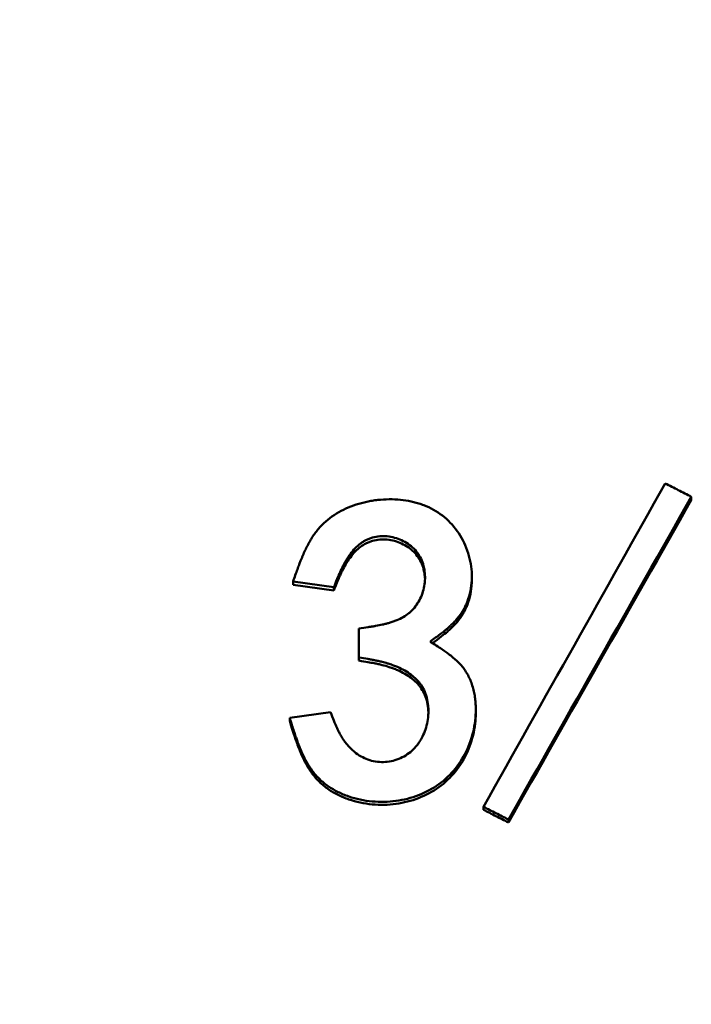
# Model space of a CAD drawing. Header units: millimetres. Extents: x 1837 to 2531, y 1683 to 1885.
# Tile 12 of 37: x 1885.87 to 1891.53, y 1840.16 to 1848.46. Entities that reach past the tile are written whole.
import ezdxf

# ---------------------------------------------------------------- set-up
doc = ezdxf.new("R2010")
doc.units = ezdxf.units.MM
doc.layers.get('0').update_dxf_attribs({"lineweight": 40})
doc.layers.add('Видимый контур (ГОСТ)', color=7, linetype='Continuous', lineweight=50)
doc.styles.add('ГОСТ', font='isocpeur.ttf', dxfattribs={"oblique": 10})
doc.dimstyles.new('ISO-25', dxfattribs={"dimtxt": 3.5, "dimasz": 2.5, "dimexe": 1.25, "dimexo": 0.625, "dimtad": 1, "dimtoh": 1, "dimdec": 0, "dimtxsty": 'ГОСТ', "dimcen": 2.5, "dimadec": 0, "dimazin": 0, "dimtfac": 1, "dimtdec": 0, "dimtmove": 0, "dimatfit": 3, "dimfxl": 1, "dimarcsym": 0})

# ---------------------------------------------------------------- blocks, each defined once
blk = doc.blocks.new('*D39')
at = {"color": 0, "lineweight": -2, "transparency": 16777216}
for p, q in [((1888.7601, 1858.287), (1843.8302, 1858.287)), ((1846.3302, 1853.287), (1846.3302, 1688.287)), ((1888.7601, 1683.287), (1843.8302, 1683.287))]:
    blk.add_line(p, q, dxfattribs=at)
at = {"color": 0, "transparency": 16777216}
for points in [[(1845.4969, 1853.287), (1847.1636, 1853.287), (1846.3302, 1858.287)], [(1845.4969, 1688.287), (1847.1636, 1688.287), (1846.3302, 1683.287)]]:
    blk.add_solid(points, dxfattribs=at)
at = {"layer": 'Defpoints', "color": 0, "transparency": 16777216}
for p in [(1890.0101, 1858.287), (1846.3302, 1683.287), (1890.0101, 1683.287)]:
    blk.add_point(p, dxfattribs=at)
at = {"color": 0, "transparency": 16777216, "insert": (1841.5802, 1770.787), "char_height": 7, "attachment_point": 5, "rotation": 90, "style": 'ГОСТ'}
blk.add_mtext('175', dxfattribs=at)

msp = doc.modelspace()

# ---------------------------------------------------------------- linework, layer by layer
at = {"layer": 'Видимый контур (ГОСТ)'}
for p, q in [((1891.533, 1844.4097), (1891.533, 1844.4383)), ((1888.1754, 1843.6965), (1888.1754, 1843.724)), ((1888.1754, 1843.724), (1888.5188, 1843.6753)), ((1889.6823, 1843.7674), (1889.6823, 1843.7398)), ((1888.1754, 1843.6965), (1888.5188, 1843.6479)), ((1888.5188, 1843.6479), (1888.5188, 1843.6753)), ((1888.7302, 1843.0839), (1888.7302, 1843.3291)), ((1888.7302, 1843.0574), (1888.7302, 1843.0839)), ((1889.7159, 1842.6455), (1889.7159, 1842.6196)), ((1888.492, 1842.623), (1888.147, 1842.5743)), ((1888.147, 1842.5485), (1888.147, 1842.5743)), ((1889.7805, 1841.7999), (1889.7805, 1841.8246)), ((1889.9914, 1841.6929), (1889.9914, 1841.7175))]:
    msp.add_line(p, q, dxfattribs=at)
for centre, major_axis, ratio, start_param, end_param in [((1890.547, 1819.7511), (-128.1425, -229.7775), 0.043521, 4.628543, 4.640471), ((1890.7622, 1819.6967), (129.4173, 230.2161), 0.043514, 1.487606, 1.499483), ((1890.7622, 1819.6882), (129.4645, 229.9551), 0.043564, 1.487636, 1.499509)]:
    msp.add_ellipse(centre, major_axis=major_axis, ratio=ratio, start_param=start_param, end_param=end_param, dxfattribs=at)
for points, knots in [([(1891.533, 1844.4383), (1891.4964, 1844.4572), (1891.4598, 1844.4761), (1891.3867, 1844.5139), (1891.3501, 1844.5328), (1891.3135, 1844.5517)], [-0.0247277, -0.0247277, -0.0247277, -0.0247277, -0.01236385, -0.01236385, 0, 0, 0, 0]), ([(1889.3307, 1843.2172), (1889.3639, 1843.2411), (1889.3926, 1843.2623), (1889.4168, 1843.2808), (1889.4289, 1843.2901), (1889.4399, 1843.2987), (1889.4498, 1843.3066), (1889.4571, 1843.3125), (1889.4639, 1843.318), (1889.47, 1843.3232), (1889.4727, 1843.3255), (1889.4741, 1843.3267), (1889.4806, 1843.3323), (1889.4856, 1843.3367), (1889.4902, 1843.3407), (1889.4943, 1843.3446), (1889.501, 1843.3506), (1889.5067, 1843.356), (1889.5118, 1843.3609), (1889.5257, 1843.3744), (1889.535, 1843.3842), (1889.5435, 1843.3936), (1889.5528, 1843.4038), (1889.561, 1843.4133), (1889.5712, 1843.4263), (1889.5797, 1843.4372), (1889.5868, 1843.447), (1889.5948, 1843.4591), (1889.5984, 1843.4646), (1889.6027, 1843.4713), (1889.6064, 1843.4775), (1889.6101, 1843.4838), (1889.6137, 1843.4902), (1889.6171, 1843.4966), (1889.6241, 1843.5097), (1889.6305, 1843.523), (1889.6363, 1843.5364), (1889.6483, 1843.5645), (1889.6577, 1843.5933), (1889.665, 1843.623), (1889.6725, 1843.6538), (1889.6772, 1843.6829), (1889.6799, 1843.7132), (1889.6826, 1843.7435), (1889.683, 1843.7742), (1889.6811, 1843.8058), (1889.6793, 1843.8368), (1889.6753, 1843.8665), (1889.669, 1843.8969), (1889.6628, 1843.9269), (1889.6544, 1843.957), (1889.6437, 1843.9869), (1889.6224, 1844.0464), (1889.5942, 1844.1001), (1889.5587, 1844.1502), (1889.5229, 1844.2005), (1889.4815, 1844.2438), (1889.4346, 1844.2801), (1889.4111, 1844.2982), (1889.3862, 1844.3146), (1889.36, 1844.3292), (1889.3337, 1844.3438), (1889.3045, 1844.3573), (1889.2769, 1844.3678), (1889.2627, 1844.3732), (1889.2495, 1844.3778), (1889.2351, 1844.3823), (1889.2211, 1844.3867), (1889.2068, 1844.3907), (1889.1922, 1844.3943), (1889.1632, 1844.4015), (1889.1331, 1844.4071), (1889.1032, 1844.4109), (1889.0728, 1844.4147), (1889.0418, 1844.4169), (1889.01, 1844.4174), (1888.9783, 1844.4179), (1888.9442, 1844.4166), (1888.9126, 1844.414), (1888.8964, 1844.4126), (1888.8814, 1844.4109), (1888.8656, 1844.4088), (1888.8503, 1844.4067), (1888.8348, 1844.4042), (1888.8193, 1844.4013), (1888.7889, 1844.3957), (1888.7584, 1844.3884), (1888.7285, 1844.3796), (1888.698, 1844.3706), (1888.6686, 1844.3602), (1888.6408, 1844.3485), (1888.6132, 1844.3369), (1888.5865, 1844.3239), (1888.5598, 1844.3088), (1888.533, 1844.2936), (1888.5079, 1844.2771), (1888.4845, 1844.2594), (1888.4611, 1844.2416), (1888.4384, 1844.2215), (1888.4195, 1844.2022), (1888.4099, 1844.1924), (1888.401, 1844.1826), (1888.3917, 1844.1717), (1888.3827, 1844.161), (1888.3737, 1844.1497), (1888.3652, 1844.1382), (1888.3565, 1844.1266), (1888.3481, 1844.1144), (1888.3398, 1844.1017), (1888.3357, 1844.0954), (1888.3316, 1844.0889), (1888.3276, 1844.0824), (1888.3236, 1844.0758), (1888.3189, 1844.0679), (1888.3157, 1844.0622), (1888.3121, 1844.056), (1888.3094, 1844.0512), (1888.3059, 1844.0448), (1888.3028, 1844.039), (1888.2995, 1844.0329), (1888.2962, 1844.0265), (1888.2897, 1844.014), (1888.283, 1844.0004), (1888.2769, 1843.9874), (1888.2705, 1843.9737), (1888.2641, 1843.9596), (1888.2578, 1843.9448), (1888.2546, 1843.9375), (1888.2514, 1843.93), (1888.2483, 1843.9223), (1888.2467, 1843.9185), (1888.2451, 1843.9146), (1888.2435, 1843.9108), (1888.2419, 1843.9069), (1888.2397, 1843.9013), (1888.2388, 1843.899), (1888.2362, 1843.8924), (1888.2353, 1843.89), (1888.2329, 1843.8838), (1888.231, 1843.8788), (1888.2288, 1843.8731), (1888.2264, 1843.8667), (1888.2222, 1843.8556), (1888.2172, 1843.8421), (1888.2116, 1843.8268), (1888.2009, 1843.7972), (1888.1878, 1843.7598), (1888.1754, 1843.724)], [0, 0, 0, 0, 0.03125, 0.03125, 0.03125, 0.046875, 0.046875, 0.046875, 0.0585938, 0.0585938, 0.0585938, 0.0637, 0.0637, 0.0637, 0.0676251, 0.0676251, 0.0676251, 0.0738201, 0.0738201, 0.0738201, 0.0908161, 0.0908161, 0.0908161, 0.109375, 0.109375, 0.109375, 0.125, 0.125, 0.125, 0.1321218, 0.1321218, 0.1321218, 0.1393792, 0.1393792, 0.1393792, 0.1542822, 0.1542822, 0.1542822, 0.1854219, 0.1854219, 0.1854219, 0.2176807, 0.2176807, 0.2176807, 0.25, 0.25, 0.25, 0.2816568, 0.2816568, 0.2816568, 0.3128705, 0.3128705, 0.3128705, 0.375, 0.375, 0.375, 0.4375, 0.4375, 0.4375, 0.46875, 0.46875, 0.46875, 0.5, 0.5, 0.5, 0.5160895, 0.5160895, 0.5160895, 0.5316537, 0.5316537, 0.5316537, 0.5625, 0.5625, 0.5625, 0.59375, 0.59375, 0.59375, 0.625, 0.625, 0.625, 0.6411118, 0.6411118, 0.6411118, 0.6567715, 0.6567715, 0.6567715, 0.6875, 0.6875, 0.6875, 0.7188985, 0.7188985, 0.7188985, 0.75, 0.75, 0.75, 0.78125, 0.78125, 0.78125, 0.8125, 0.8125, 0.8125, 0.8283224, 0.8283224, 0.8283224, 0.84375, 0.84375, 0.84375, 0.859375, 0.859375, 0.859375, 0.8671875, 0.8671875, 0.8671875, 0.875, 0.875, 0.875, 0.883577, 0.883577, 0.883577, 0.8912586, 0.8912586, 0.8912586, 0.90625, 0.90625, 0.90625, 0.921875, 0.921875, 0.921875, 0.9296875, 0.9296875, 0.9296875, 0.9335937, 0.9335937, 0.9335937, 0.9375, 0.9375, 0.9375, 0.9482769, 0.9482769, 0.9482769, 0.956829, 0.956829, 0.956829, 0.9715802, 0.9715802, 0.9715802, 1, 1, 1, 1]), ([(1888.5188, 1843.6753), (1888.5286, 1843.7004), (1888.5372, 1843.7223), (1888.5448, 1843.741), (1888.5486, 1843.7504), (1888.5521, 1843.759), (1888.5554, 1843.7667), (1888.557, 1843.7706), (1888.5586, 1843.7743), (1888.5601, 1843.7778), (1888.5616, 1843.7813), (1888.5621, 1843.7826), (1888.5643, 1843.7877), (1888.5659, 1843.7913), (1888.5691, 1843.7986), (1888.5711, 1843.8029), (1888.5738, 1843.8088), (1888.576, 1843.8136), (1888.5779, 1843.8177), (1888.5828, 1843.8283), (1888.5861, 1843.8351), (1888.5916, 1843.846), (1888.5962, 1843.8551), (1888.6008, 1843.8639), (1888.6054, 1843.8724), (1888.6078, 1843.8767), (1888.6101, 1843.8809), (1888.6124, 1843.885), (1888.6147, 1843.8891), (1888.6163, 1843.8918), (1888.6194, 1843.8971), (1888.6219, 1843.9013), (1888.6259, 1843.9079), (1888.6289, 1843.9128), (1888.6323, 1843.9182), (1888.6355, 1843.9232), (1888.6385, 1843.9278), (1888.6456, 1843.9386), (1888.6521, 1843.9477), (1888.6582, 1843.9561), (1888.6718, 1843.9744), (1888.684, 1843.989), (1888.6993, 1844.005), (1888.7134, 1844.0197), (1888.7279, 1844.0327), (1888.7427, 1844.0441), (1888.7502, 1844.0497), (1888.7577, 1844.055), (1888.7653, 1844.0599), (1888.7729, 1844.0647), (1888.7796, 1844.0686), (1888.7884, 1844.0732), (1888.7964, 1844.0773), (1888.8065, 1844.0819), (1888.8156, 1844.0854), (1888.8251, 1844.0891), (1888.8347, 1844.0923), (1888.8444, 1844.0949), (1888.8647, 1844.1005), (1888.8853, 1844.104), (1888.9064, 1844.1057), (1888.9284, 1844.1075), (1888.9482, 1844.1073), (1888.9689, 1844.1053), (1888.9896, 1844.1034), (1889.0102, 1844.0997), (1889.0314, 1844.094), (1889.0724, 1844.083), (1889.1099, 1844.0657), (1889.145, 1844.0414), (1889.1801, 1844.0172), (1889.2094, 1843.9877), (1889.2316, 1843.9545), (1889.2539, 1843.9214), (1889.2697, 1843.8841), (1889.279, 1843.8419), (1889.2837, 1843.8209), (1889.2863, 1843.8012), (1889.2875, 1843.7805), (1889.2886, 1843.7595), (1889.288, 1843.7384), (1889.2859, 1843.7172), (1889.2815, 1843.6754), (1889.271, 1843.6349), (1889.2543, 1843.5958), (1889.2459, 1843.5763), (1889.2364, 1843.558), (1889.2256, 1843.5409), (1889.2149, 1843.5238), (1889.2014, 1843.5063), (1889.1897, 1843.4933), (1889.1835, 1843.4864), (1889.178, 1843.4808), (1889.1712, 1843.4744), (1889.1649, 1843.4685), (1889.158, 1843.4625), (1889.1508, 1843.4567), (1889.1364, 1843.4453), (1889.1204, 1843.4345), (1889.104, 1843.425), (1889.0871, 1843.4153), (1889.0688, 1843.4063), (1889.0493, 1843.3981), (1889.0396, 1843.3941), (1889.0295, 1843.3902), (1889.0191, 1843.3865), (1889.0139, 1843.3847), (1889.0086, 1843.3829), (1889.0032, 1843.3812), (1888.9978, 1843.3794), (1888.9912, 1843.3774), (1888.9869, 1843.3761), (1888.9819, 1843.3747), (1888.9784, 1843.3736), (1888.9734, 1843.3723), (1888.969, 1843.3711), (1888.9642, 1843.3698), (1888.9593, 1843.3685), (1888.9496, 1843.3661), (1888.9392, 1843.3636), (1888.9293, 1843.3613), (1888.911, 1843.3573), (1888.8916, 1843.3534), (1888.8709, 1843.3498), (1888.8656, 1843.3488), (1888.8614, 1843.3481), (1888.8592, 1843.3477), (1888.854, 1843.3469), (1888.8469, 1843.3457), (1888.8376, 1843.3443), (1888.8292, 1843.343), (1888.8191, 1843.3414), (1888.8076, 1843.3398), (1888.7853, 1843.3365), (1888.7571, 1843.3327), (1888.7302, 1843.3291)], [0, 0, 0, 0, 0.03125, 0.03125, 0.03125, 0.046875, 0.046875, 0.046875, 0.054688, 0.054688, 0.054688, 0.0625, 0.0625, 0.0625, 0.06788, 0.06788, 0.06788, 0.07517, 0.07517, 0.07517, 0.09375, 0.09375, 0.09375, 0.109375, 0.109375, 0.109375, 0.117187, 0.117187, 0.117187, 0.125, 0.125, 0.125, 0.131117, 0.131117, 0.131117, 0.137862, 0.137862, 0.137862, 0.153368, 0.153368, 0.153368, 0.1875, 0.1875, 0.1875, 0.21875, 0.21875, 0.21875, 0.234375, 0.234375, 0.234375, 0.25, 0.25, 0.25, 0.264165, 0.264165, 0.264165, 0.278957, 0.278957, 0.278957, 0.310149, 0.310149, 0.310149, 0.342635, 0.342635, 0.342635, 0.375, 0.375, 0.375, 0.437557, 0.437557, 0.437557, 0.5, 0.5, 0.5, 0.562388, 0.562388, 0.562388, 0.593459, 0.593459, 0.593459, 0.625, 0.625, 0.625, 0.6875, 0.6875, 0.6875, 0.71875, 0.71875, 0.71875, 0.75, 0.75, 0.75, 0.766638, 0.766638, 0.766638, 0.782108, 0.782108, 0.782108, 0.8125, 0.8125, 0.8125, 0.84375, 0.84375, 0.84375, 0.859375, 0.859375, 0.859375, 0.867187, 0.867187, 0.867187, 0.875, 0.875, 0.875, 0.883747, 0.883747, 0.883747, 0.891388, 0.891388, 0.891388, 0.90625, 0.90625, 0.90625, 0.933594, 0.933594, 0.933594, 0.940586, 0.940586, 0.940586, 0.956873, 0.956873, 0.956873, 0.971609, 0.971609, 0.971609, 1, 1, 1, 1]), ([(1888.5188, 1843.6479), (1888.5383, 1843.6979), (1888.5535, 1843.7353), (1888.5643, 1843.7601), (1888.5657, 1843.7632), (1888.5688, 1843.7703), (1888.5711, 1843.7753), (1888.5734, 1843.7803), (1888.5756, 1843.7852), (1888.5779, 1843.7901), (1888.5824, 1843.7997), (1888.587, 1843.8091), (1888.5916, 1843.8183), (1888.6008, 1843.8365), (1888.6101, 1843.8535), (1888.6194, 1843.8694), (1888.6218, 1843.8733), (1888.6257, 1843.8799), (1888.6289, 1843.885), (1888.6321, 1843.8901), (1888.6353, 1843.8951), (1888.6385, 1843.9), (1888.645, 1843.9098), (1888.6516, 1843.9192), (1888.6582, 1843.9282), (1888.6716, 1843.9461), (1888.6853, 1843.9624), (1888.6993, 1843.9771), (1888.7275, 1844.0064), (1888.7572, 1844.0291), (1888.7884, 1844.0451), (1888.7962, 1844.0491), (1888.8063, 1844.0537), (1888.8156, 1844.0573), (1888.8249, 1844.061), (1888.8345, 1844.0641), (1888.8444, 1844.0668), (1888.864, 1844.0723), (1888.8847, 1844.0759), (1888.9064, 1844.0776), (1888.9281, 1844.0794), (1888.9481, 1844.0792), (1888.9689, 1844.0772), (1888.9898, 1844.0753), (1889.0106, 1844.0715), (1889.0314, 1844.0659), (1889.0731, 1844.0548), (1889.1102, 1844.0375), (1889.145, 1844.0134), (1889.1798, 1843.9894), (1889.209, 1843.9603), (1889.2316, 1843.9267), (1889.2542, 1843.893), (1889.2697, 1843.856), (1889.279, 1843.8142), (1889.2837, 1843.7933), (1889.2863, 1843.7736), (1889.2875, 1843.7529), (1889.2876, 1843.7504), (1889.2877, 1843.7479), (1889.2878, 1843.7453)], [0, 0, 0, 0, 0.0625, 0.0625, 0.0625, 0.0703125, 0.0703125, 0.0703125, 0.078125, 0.078125, 0.078125, 0.09375, 0.09375, 0.09375, 0.125, 0.125, 0.125, 0.1328125, 0.1328125, 0.1328125, 0.140625, 0.140625, 0.140625, 0.15625, 0.15625, 0.15625, 0.1875, 0.1875, 0.1875, 0.25, 0.25, 0.25, 0.265625, 0.265625, 0.265625, 0.28125, 0.28125, 0.28125, 0.3125, 0.3125, 0.3125, 0.34375, 0.34375, 0.34375, 0.375, 0.375, 0.375, 0.4375, 0.4375, 0.4375, 0.5, 0.5, 0.5, 0.5625, 0.5625, 0.5625, 0.59375, 0.59375, 0.59375, 0.5975258, 0.5975258, 0.5975258, 0.5975258]), ([(1889.3506, 1843.2048), (1889.4069, 1843.2457), (1889.4487, 1843.2778), (1889.4769, 1843.3021), (1889.4791, 1843.304), (1889.504, 1843.3257), (1889.5473, 1843.3679), (1889.5804, 1843.4101), (1889.5984, 1843.4374), (1889.6026, 1843.4441), (1889.6101, 1843.4566), (1889.6137, 1843.463), (1889.624, 1843.4823), (1889.6304, 1843.4955), (1889.6479, 1843.5364), (1889.6575, 1843.5653), (1889.6724, 1843.626), (1889.6772, 1843.6552), (1889.6815, 1843.7036), (1889.6823, 1843.7216), (1889.6823, 1843.7398)], [0.0064126, 0.0064126, 0.0064126, 0.0064126, 0.0625, 0.0625, 0.0644531, 0.0644531, 0.09375, 0.125, 0.125, 0.1328125, 0.1328125, 0.140625, 0.140625, 0.15625, 0.15625, 0.1875, 0.1875, 0.21875, 0.21875, 0.237154, 0.237154, 0.237154, 0.237154]), ([(1888.147, 1842.5743), (1888.1602, 1842.5313), (1888.172, 1842.4939), (1888.1823, 1842.462), (1888.1875, 1842.4461), (1888.1923, 1842.4316), (1888.1968, 1842.4184), (1888.1991, 1842.4119), (1888.2012, 1842.4056), (1888.2033, 1842.3997), (1888.2053, 1842.3939), (1888.206, 1842.3918), (1888.2092, 1842.3831), (1888.2102, 1842.3804), (1888.2124, 1842.3743), (1888.2139, 1842.3703), (1888.2156, 1842.3658), (1888.2172, 1842.3616), (1888.2186, 1842.3578), (1888.2224, 1842.348), (1888.2254, 1842.3401), (1888.2282, 1842.3333), (1888.2352, 1842.3159), (1888.2398, 1842.3047), (1888.2476, 1842.2872), (1888.2542, 1842.2725), (1888.2608, 1842.2583), (1888.2675, 1842.2448), (1888.2709, 1842.2381), (1888.2742, 1842.2315), (1888.2776, 1842.2251), (1888.281, 1842.2186), (1888.2838, 1842.2136), (1888.2879, 1842.2062), (1888.2896, 1842.2031), (1888.292, 1842.1988), (1888.2941, 1842.1953), (1888.2962, 1842.1916), (1888.2983, 1842.1881), (1888.3004, 1842.1847), (1888.3048, 1842.1773), (1888.3091, 1842.1705), (1888.3133, 1842.164), (1888.3221, 1842.1504), (1888.3306, 1842.1382), (1888.3404, 1842.1251), (1888.359, 1842.1004), (1888.3777, 1842.0788), (1888.3995, 1842.0577), (1888.4102, 1842.0473), (1888.422, 1842.0368), (1888.4337, 1842.0272), (1888.4456, 1842.0174), (1888.4579, 1842.0081), (1888.471, 1841.999), (1888.4969, 1841.981), (1888.5262, 1841.9639), (1888.5549, 1841.9497), (1888.5697, 1841.9424), (1888.5837, 1841.936), (1888.5988, 1841.9297), (1888.6136, 1841.9236), (1888.6289, 1841.9178), (1888.6446, 1841.9124), (1888.6755, 1841.9018), (1888.708, 1841.8928), (1888.7419, 1841.8856), (1888.7755, 1841.8785), (1888.808, 1841.8736), (1888.8413, 1841.8704), (1888.8751, 1841.8672), (1888.909, 1841.866), (1888.9425, 1841.8666), (1889.0094, 1841.8679), (1889.0755, 1841.8769), (1889.1398, 1841.8934), (1889.2042, 1841.9098), (1889.264, 1841.9329), (1889.3221, 1841.9641), (1889.3797, 1841.9951), (1889.4327, 1842.0332), (1889.4786, 1842.0767), (1889.5252, 1842.1208), (1889.5654, 1842.171), (1889.5995, 1842.227), (1889.6333, 1842.2825), (1889.6599, 1842.3419), (1889.6796, 1842.4055), (1889.6894, 1842.4373), (1889.6972, 1842.4694), (1889.7031, 1842.502), (1889.7089, 1842.5345), (1889.7127, 1842.5659), (1889.7146, 1842.6006), (1889.7156, 1842.6177), (1889.716, 1842.6354), (1889.7158, 1842.6519), (1889.7157, 1842.6688), (1889.715, 1842.6853), (1889.7137, 1842.702), (1889.7125, 1842.7184), (1889.7107, 1842.7347), (1889.7083, 1842.7507), (1889.7059, 1842.7667), (1889.7033, 1842.7814), (1889.6995, 1842.7981), (1889.6978, 1842.8062), (1889.6956, 1842.8149), (1889.6935, 1842.8228), (1889.6913, 1842.831), (1889.689, 1842.839), (1889.6866, 1842.8467), (1889.6817, 1842.8623), (1889.6764, 1842.8772), (1889.6702, 1842.8921), (1889.6641, 1842.9067), (1889.6575, 1842.9207), (1889.6503, 1842.9343), (1889.643, 1842.9478), (1889.6345, 1842.9618), (1889.6268, 1842.9733), (1889.6228, 1842.9793), (1889.619, 1842.9845), (1889.6146, 1842.9904), (1889.6104, 1842.996), (1889.606, 1843.0017), (1889.6012, 1843.0075), (1889.5919, 1843.0188), (1889.5815, 1843.0303), (1889.5707, 1843.0412), (1889.5515, 1843.0608), (1889.5298, 1843.0802), (1889.5057, 1843.0994), (1889.5022, 1843.1021), (1889.4973, 1843.1059), (1889.4951, 1843.1076), (1889.4893, 1843.1121), (1889.4871, 1843.1137), (1889.4814, 1843.1179), (1889.4769, 1843.1212), (1889.4717, 1843.1249), (1889.4657, 1843.1291), (1889.4554, 1843.1364), (1889.4429, 1843.145), (1889.4285, 1843.1546), (1889.4007, 1843.1731), (1889.3651, 1843.1959), (1889.3307, 1843.2172)], [0, 0, 0, 0, 0.03125, 0.03125, 0.03125, 0.046875, 0.046875, 0.046875, 0.0546875, 0.0546875, 0.0546875, 0.0625, 0.0625, 0.0625, 0.0650032, 0.0650032, 0.0650032, 0.0678723, 0.0678723, 0.0678723, 0.0751571, 0.0751571, 0.0751571, 0.09375, 0.09375, 0.09375, 0.109375, 0.109375, 0.109375, 0.1171875, 0.1171875, 0.1171875, 0.125, 0.125, 0.125, 0.1283784, 0.1283784, 0.1283784, 0.1319854, 0.1319854, 0.1319854, 0.1398204, 0.1398204, 0.1398204, 0.15625, 0.15625, 0.15625, 0.1875, 0.1875, 0.1875, 0.2029445, 0.2029445, 0.2029445, 0.21875, 0.21875, 0.21875, 0.25, 0.25, 0.25, 0.2661485, 0.2661485, 0.2661485, 0.2819513, 0.2819513, 0.2819513, 0.3129471, 0.3129471, 0.3129471, 0.343732, 0.343732, 0.343732, 0.375, 0.375, 0.375, 0.4375, 0.4375, 0.4375, 0.5, 0.5, 0.5, 0.5619787, 0.5619787, 0.5619787, 0.625, 0.625, 0.625, 0.6874999, 0.6874999, 0.6874999, 0.71875, 0.71875, 0.71875, 0.7499999, 0.7499999, 0.7499999, 0.7654561, 0.7654561, 0.7654561, 0.7812499, 0.7812499, 0.7812499, 0.796875, 0.796875, 0.796875, 0.8124999, 0.8124999, 0.8124999, 0.8200038, 0.8200038, 0.8200038, 0.8278418, 0.8278418, 0.8278418, 0.8437499, 0.8437499, 0.8437499, 0.859375, 0.859375, 0.859375, 0.8749999, 0.8749999, 0.8749999, 0.8831805, 0.8831805, 0.8831805, 0.8909408, 0.8909408, 0.8909408, 0.9062499, 0.9062499, 0.9062499, 0.9335938, 0.9335938, 0.9335938, 0.9374999, 0.9374999, 0.9374999, 0.9482788, 0.9482788, 0.9482788, 0.9568311, 0.9568311, 0.9568311, 0.9715816, 0.9715816, 0.9715816, 1, 1, 1, 1]), ([(1888.7302, 1843.0839), (1888.7587, 1843.0795), (1888.7837, 1843.0754), (1888.8051, 1843.0718), (1888.8158, 1843.07), (1888.8256, 1843.0682), (1888.8345, 1843.0666), (1888.8412, 1843.0654), (1888.8474, 1843.0643), (1888.8531, 1843.0632), (1888.8556, 1843.0627), (1888.8571, 1843.0624), (1888.8631, 1843.0612), (1888.8679, 1843.0602), (1888.8722, 1843.0593), (1888.8761, 1843.0585), (1888.8829, 1843.0571), (1888.8883, 1843.0559), (1888.8931, 1843.0548), (1888.9053, 1843.0521), (1888.9133, 1843.0502), (1888.9258, 1843.047), (1888.9417, 1843.043), (1888.9569, 1843.0387), (1888.9714, 1843.0343), (1888.9763, 1843.0328), (1888.9796, 1843.0318), (1888.9857, 1843.0298), (1888.9906, 1843.0282), (1888.9982, 1843.0257), (1889.0038, 1843.0237), (1889.0101, 1843.0215), (1889.0159, 1843.0194), (1889.0215, 1843.0173), (1889.034, 1843.0126), (1889.045, 1843.0081), (1889.0552, 1843.0037), (1889.0773, 1842.9941), (1889.0959, 1842.9849), (1889.1167, 1842.9731), (1889.1358, 1842.9621), (1889.1536, 1842.9504), (1889.1701, 1842.938), (1889.1866, 1842.9255), (1889.2004, 1842.9137), (1889.2156, 1842.8984), (1889.2228, 1842.8912), (1889.2306, 1842.8826), (1889.2371, 1842.8746), (1889.244, 1842.8662), (1889.2502, 1842.8578), (1889.256, 1842.8492), (1889.2677, 1842.8316), (1889.2776, 1842.8135), (1889.2861, 1842.7933), (1889.2944, 1842.7735), (1889.3011, 1842.7527), (1889.306, 1842.7307), (1889.3109, 1842.7087), (1889.3142, 1842.6839), (1889.3156, 1842.6615), (1889.3163, 1842.6498), (1889.3166, 1842.6394), (1889.3165, 1842.6278), (1889.3164, 1842.6168), (1889.3159, 1842.6055), (1889.315, 1842.5941), (1889.3132, 1842.5715), (1889.3097, 1842.5486), (1889.3049, 1842.5266), (1889.2999, 1842.5042), (1889.2936, 1842.4826), (1889.2858, 1842.4617), (1889.278, 1842.4409), (1889.2693, 1842.4219), (1889.2581, 1842.4015), (1889.2527, 1842.3918), (1889.2465, 1842.3815), (1889.2404, 1842.3722), (1889.2341, 1842.3627), (1889.2276, 1842.3536), (1889.2208, 1842.345), (1889.207, 1842.3275), (1889.1922, 1842.3117), (1889.1763, 1842.2974), (1889.144, 1842.2685), (1889.1076, 1842.2459), (1889.0656, 1842.2289), (1889.0243, 1842.2122), (1888.9815, 1842.2033), (1888.9364, 1842.2021), (1888.8914, 1842.201), (1888.8464, 1842.2085), (1888.8065, 1842.2229), (1888.7866, 1842.23), (1888.7671, 1842.2391), (1888.7481, 1842.2501), (1888.7292, 1842.2611), (1888.7093, 1842.2751), (1888.6925, 1842.2889), (1888.684, 1842.2959), (1888.6763, 1842.3027), (1888.6681, 1842.3105), (1888.6601, 1842.318), (1888.6523, 1842.326), (1888.645, 1842.334), (1888.6375, 1842.3421), (1888.6302, 1842.3506), (1888.6232, 1842.3593), (1888.6162, 1842.3681), (1888.6084, 1842.3786), (1888.6028, 1842.3866), (1888.5998, 1842.3909), (1888.5974, 1842.3944), (1888.5945, 1842.3988), (1888.5919, 1842.4029), (1888.5891, 1842.4072), (1888.5863, 1842.4117), (1888.5809, 1842.4204), (1888.5754, 1842.4299), (1888.5703, 1842.4391), (1888.5651, 1842.4486), (1888.5599, 1842.4585), (1888.5549, 1842.4689), (1888.551, 1842.4766), (1888.5473, 1842.4845), (1888.5436, 1842.4927), (1888.5414, 1842.4976), (1888.5397, 1842.5014), (1888.5388, 1842.5035), (1888.5367, 1842.5083), (1888.5338, 1842.5149), (1888.5303, 1842.5235), (1888.5271, 1842.5312), (1888.5233, 1842.5406), (1888.5191, 1842.5513), (1888.511, 1842.572), (1888.5012, 1842.598), (1888.492, 1842.623)], [0, 0, 0, 0, 0.03125, 0.03125, 0.03125, 0.046875, 0.046875, 0.046875, 0.058594, 0.058594, 0.058594, 0.063721, 0.063721, 0.063721, 0.067911, 0.067911, 0.067911, 0.075222, 0.075222, 0.075222, 0.09375, 0.09375, 0.09375, 0.117187, 0.117187, 0.117187, 0.125, 0.125, 0.125, 0.131265, 0.131265, 0.131265, 0.138127, 0.138127, 0.138127, 0.153689, 0.153689, 0.153689, 0.1875, 0.1875, 0.1875, 0.21875, 0.21875, 0.21875, 0.25, 0.25, 0.25, 0.264786, 0.264786, 0.264786, 0.280471, 0.280471, 0.280471, 0.3125, 0.3125, 0.3125, 0.34375, 0.34375, 0.34375, 0.375, 0.375, 0.375, 0.391248, 0.391248, 0.391248, 0.406756, 0.406756, 0.406756, 0.4375, 0.4375, 0.4375, 0.46875, 0.46875, 0.46875, 0.5, 0.5, 0.5, 0.514989, 0.514989, 0.514989, 0.530268, 0.530268, 0.530268, 0.561504, 0.561504, 0.561504, 0.625, 0.625, 0.625, 0.6875, 0.6875, 0.6875, 0.75, 0.75, 0.75, 0.78125, 0.78125, 0.78125, 0.8125, 0.8125, 0.8125, 0.8284, 0.8284, 0.8284, 0.84375, 0.84375, 0.84375, 0.859375, 0.859375, 0.859375, 0.875, 0.875, 0.875, 0.883488, 0.883488, 0.883488, 0.891189, 0.891189, 0.891189, 0.90625, 0.90625, 0.90625, 0.921875, 0.921875, 0.921875, 0.933594, 0.933594, 0.933594, 0.94057, 0.94057, 0.94057, 0.956835, 0.956835, 0.956835, 0.971584, 0.971584, 0.971584, 1, 1, 1, 1]), ([(1888.7302, 1843.0574), (1888.7872, 1843.0485), (1888.83, 1843.0412), (1888.8587, 1843.0355), (1888.8622, 1843.0348), (1888.8704, 1843.0332), (1888.8761, 1843.032), (1888.8819, 1843.0308), (1888.8875, 1843.0295), (1888.8931, 1843.0283), (1888.9043, 1843.0258), (1888.9152, 1843.0232), (1888.9258, 1843.0205), (1888.947, 1843.0151), (1888.967, 1843.0094), (1888.9857, 1843.0033), (1888.9904, 1843.0018), (1888.9979, 1842.9993), (1889.0038, 1842.9972), (1889.0098, 1842.9951), (1889.0157, 1842.993), (1889.0215, 1842.9908), (1889.033, 1842.9865), (1889.0443, 1842.982), (1889.0552, 1842.9772), (1889.077, 1842.9678), (1889.0975, 1842.9576), (1889.1167, 1842.9467), (1889.155, 1842.9248), (1889.188, 1842.9), (1889.2156, 1842.8721), (1889.2225, 1842.8652), (1889.2303, 1842.8566), (1889.2371, 1842.8484), (1889.2438, 1842.8402), (1889.2501, 1842.8317), (1889.256, 1842.823), (1889.2677, 1842.8055), (1889.2778, 1842.7869), (1889.2861, 1842.7672), (1889.3028, 1842.7277), (1889.3126, 1842.6839), (1889.3156, 1842.6355), (1889.3159, 1842.6298), (1889.3162, 1842.6245), (1889.3163, 1842.6193)], [0, 0, 0, 0, 0.0625, 0.0625, 0.0625, 0.0703125, 0.0703125, 0.0703125, 0.078125, 0.078125, 0.078125, 0.09375, 0.09375, 0.09375, 0.125, 0.125, 0.125, 0.1328125, 0.1328125, 0.1328125, 0.140625, 0.140625, 0.140625, 0.15625, 0.15625, 0.15625, 0.1875, 0.1875, 0.1875, 0.25, 0.25, 0.25, 0.265625, 0.265625, 0.265625, 0.28125, 0.28125, 0.28125, 0.3125, 0.3125, 0.3125, 0.375, 0.375, 0.375, 0.3823836, 0.3823836, 0.3823836, 0.3823836]), ([(1888.147, 1842.5485), (1888.1734, 1842.4627), (1888.1941, 1842.399), (1888.2092, 1842.3576), (1888.2101, 1842.355), (1888.2123, 1842.3491), (1888.2139, 1842.3448), (1888.2155, 1842.3406), (1888.217, 1842.3364), (1888.2186, 1842.3323), (1888.2218, 1842.324), (1888.225, 1842.3158), (1888.2282, 1842.3079), (1888.2346, 1842.2919), (1888.2411, 1842.2765), (1888.2476, 1842.2618), (1888.2607, 1842.2324), (1888.2742, 1842.2054), (1888.2879, 1842.181), (1888.2896, 1842.1779), (1888.292, 1842.1737), (1888.2941, 1842.1701), (1888.2961, 1842.1665), (1888.2982, 1842.163), (1888.3004, 1842.1595), (1888.3046, 1842.1524), (1888.3089, 1842.1455), (1888.3133, 1842.1388), (1888.322, 1842.1253), (1888.3311, 1842.1124), (1888.3404, 1842.1), (1888.359, 1842.0753), (1888.3787, 1842.0529), (1888.3995, 1842.0327), (1888.4099, 1842.0226), (1888.4218, 1842.012), (1888.4337, 1842.0022), (1888.4456, 1841.9925), (1888.458, 1841.9831), (1888.471, 1841.9741), (1888.4969, 1841.9561), (1888.5248, 1841.9397), (1888.5549, 1841.9248), (1888.5699, 1841.9174), (1888.5839, 1841.9111), (1888.5988, 1841.9049), (1888.6138, 1841.8987), (1888.6291, 1841.8929), (1888.6446, 1841.8876), (1888.6758, 1841.8769), (1888.7082, 1841.868), (1888.7419, 1841.8608), (1888.7755, 1841.8537), (1888.8078, 1841.8488), (1888.8413, 1841.8457), (1888.8747, 1841.8425), (1888.9084, 1841.8412), (1888.9425, 1841.8419), (1889.0105, 1841.8432), (1889.0752, 1841.8521), (1889.1398, 1841.8686), (1889.2045, 1841.8851), (1889.265, 1841.9086), (1889.3221, 1841.9392), (1889.3792, 1841.9699), (1889.4324, 1842.0079), (1889.4786, 1842.0516), (1889.5248, 1842.0954), (1889.5651, 1842.1454), (1889.5995, 1842.2017), (1889.6338, 1842.2581), (1889.66, 1842.3165), (1889.6796, 1842.3799), (1889.6992, 1842.4433), (1889.7109, 1842.5084), (1889.7146, 1842.5747), (1889.7154, 1842.5892), (1889.7159, 1842.6047), (1889.7159, 1842.6196)], [0, 0, 0, 0, 0.0625, 0.0625, 0.0625, 0.0664062, 0.0664062, 0.0664062, 0.0703125, 0.0703125, 0.0703125, 0.078125, 0.078125, 0.078125, 0.09375, 0.09375, 0.09375, 0.125, 0.125, 0.125, 0.1289062, 0.1289062, 0.1289062, 0.1328125, 0.1328125, 0.1328125, 0.140625, 0.140625, 0.140625, 0.15625, 0.15625, 0.15625, 0.1875, 0.1875, 0.1875, 0.203125, 0.203125, 0.203125, 0.21875, 0.21875, 0.21875, 0.25, 0.25, 0.25, 0.265625, 0.265625, 0.265625, 0.28125, 0.28125, 0.28125, 0.3125, 0.3125, 0.3125, 0.34375, 0.34375, 0.34375, 0.375, 0.375, 0.375, 0.4375, 0.4375, 0.4375, 0.5, 0.5, 0.5, 0.5625, 0.5625, 0.5625, 0.625, 0.625, 0.625, 0.6875, 0.6875, 0.6875, 0.75, 0.75, 0.75, 0.7636644, 0.7636644, 0.7636644, 0.7636644]), ([(1889.7805, 1841.8246), (1889.8156, 1841.8067), (1889.8508, 1841.7889), (1889.9211, 1841.7532), (1889.9562, 1841.7353), (1889.9914, 1841.7175)], [-0.02366926, -0.02366926, -0.02366926, -0.02366926, -0.01183463, -0.01183463, 0, 0, 0, 0]), ([(1889.7805, 1841.7999), (1889.8156, 1841.7821), (1889.8508, 1841.7642), (1889.9211, 1841.7286), (1889.9562, 1841.7108), (1889.9914, 1841.6929)], [-0.02366195, -0.02366195, -0.02366195, -0.02366195, -0.01183098, -0.01183098, 0, 0, 0, 0])]:
    msp.add_open_spline(points, degree=3, knots=knots, dxfattribs=at)

# ---------------------------------------------------------------- dimensions: what is measured, and where the dimension line sits
dim = msp.add_linear_dim(base=(1846.3302, 1683.287), p1=(1890.0101, 1858.287), p2=(1890.0101, 1683.287), angle=90, dimstyle='ISO-25')
dim.commit()
dim.dimension.update_dxf_attribs({"geometry": '*D39', "text_midpoint": (1841.5802, 1770.787)})

doc.saveas('drawing.dxf')
